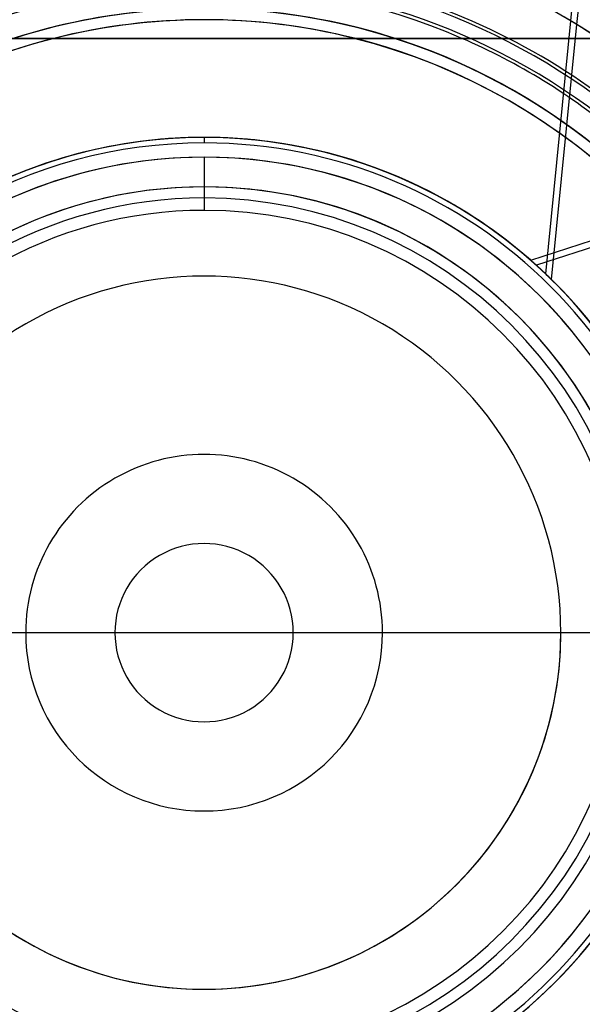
# Model space of a CAD drawing. Header units: millimetres. Extents: x -243 to 243, y -242 to 242.
# Tile 37 of 77: x -17 to 34, y -34 to 55. Entities that reach past the tile are written whole.
import ezdxf

# ---------------------------------------------------------------- set-up
doc = ezdxf.new("R2010")
doc.units = ezdxf.units.MM
doc.layers.add('MAIN-1', color=7, linetype='Continuous')

msp = doc.modelspace()

# ---------------------------------------------------------------- linework, layer by layer
at = {"layer": 'MAIN-1'}
for p, q in [((33.122, 55.276), (33.31, 57.163)), ((33.677, 54.94), (33.897, 57.163)), ((30.851, 32.415), (33.122, 55.276)), ((31.388, 31.896), (33.677, 54.94)), ((42.96, 53.7), (-42.96, 53.7)), ((-42.96, 53.7), (42.96, 53.7)), ((0, 44.75), (0, 44.25)), ((0, 42.96), (0, 38.16)), ((61.546, 43.442), (30.01, 33.196)), ((29.502, 33.648), (55.112, 41.969)), ((0, 40.275), (0, 39.275)), ((-16.11, 0), (-16.11, 0)), ((8.055, 0), (8.055, 0)), ((53.7, 0), (-53.7, 0)), ((-8.055, 0), (-8.055, 0)), ((16.11, 0), (16.11, 0)), ((32.22, 0), (32.22, 0))]:
    msp.add_line(p, q, dxfattribs=at)
for radius, start, end in [(189, 0, 180.00002), (188, 0, 180.00002), (180, 89.99998, 179.99998), (180, 89.99998, 270.00002), (180, 270.00002, 89.99998), (180, 0, 89.99998), (179, 89.99998, 179.99998), (179, 89.99998, 270.00002), (179, 0, 89.99998), (179, 270.00002, 89.99998), (69.273, 50.77907, 129.22089), (67.483, 52.72673, 127.27329), (64.44, 0, 180.00002), (64.44, 56.4427, 123.55732), (60.031, 49.9653, 130.03466), (60.323, 62.89936, 117.10066), (58.825, 50.0674, 129.93262), (58.533, 66.5534, 113.44662), (56.385, 0, 180.00002), (56.385, 89.99998, 180.00002), (56.385, 50.2873, 129.71272), (56.385, 89.99998, 107.75279), (56.385, 0, 89.99998), (56.385, 72.24723, 89.99998), (55.385, 89.99998, 270.00002), (55.385, 89.99998, 104.16928), (55.385, 270.00002, 89.99998), (55.385, 75.83068, 89.99998), (55.385, 104.16928, 165.83072), (55.385, 14.1693, 75.83068), (56.385, 17.75281, 72.24723), (58.533, 50.26387, 66.5534), (60.323, 50.10728, 62.89936), (44.75, 0, 180.00002), (44.75, 89.99998, 180.00002), (44.75, 0, 89.99998), (44.25, 89.99998, 270.00002), (44.25, 270.00002, 89.99998), (42.96, 0, 180.00002), (42.96, 89.99998, 180.00002), (42.96, 0, 89.99998), (40.275, 89.99998, 180.00002), (40.275, 0, 180.00002), (40.275, 0, 89.99998), (39.275, 89.99998, 270.00002), (39.275, 270.00002, 89.99998), (38.16, 89.99998, 270.00002), (38.16, 270.00002, 89.99998), (32.22, 0, 180.00002), (32.22, 0, 180.00002), (16.11, 0, 180.00002), (16.11, 0, 180.00002), (8.055, 0, 180.00002), (8.055, 0, 180.00002), (189, 179.99998, 0), (188, 179.99998, 0), (180, 179.99998, 270.00002), (179, 179.99998, 270.00002), (64.44, 179.99998, 0), (56.385, 179.99998, 0), (44.75, 180.00002, 0), (44.75, 179.99998, 270.00002), (42.96, 179.99998, 0), (40.275, 180.00002, 0), (40.275, 179.99998, 270.00002), (32.22, 180.00002, 0), (32.22, 179.99998, 0), (16.11, 180.00002, 0), (16.11, 180.00002, 0), (8.055, 179.99998, 0), (8.055, 179.99998, 0), (180, 270.00002, 0), (179, 270.00002, 0), (56.385, 180.00002, 270.00002), (42.96, 180.00002, 270.00002), (56.385, 270.00002, 0), (44.75, 270.00002, 0), (40.275, 270.00002, 0), (42.96, 270.00002, 0), (55.385, 194.16928, 255.83072), (55.385, 284.16932, 345.8307), (56.385, 287.75277, 342.24719)]:
    msp.add_arc((0, 0), radius, start, end, dxfattribs=at)
for major_axis, start_param, end_param in [((-44.75, 0), -2.331478, -1.03399), ((-44.75, 0), -2.348154, -1.049207), ((-13.829, 42.56), -1.884956, -1.03399), ((-13.829, 42.56), -1.049207, -1.03399), ((-13.829, 42.56), -1.884956, -1.049207), ((-6.715, -44.243), 2.514855, 2.531531), ((-36.204, 26.303), 0.793439, 2.092386), ((-36.204, 26.303), 0.810114, 2.107603), ((-36.204, -26.303), 0.810114, 2.107603), ((-36.204, -26.303), 0.793439, 2.092386)]:
    msp.add_ellipse((0, 0), major_axis=major_axis, ratio=1, start_param=start_param, end_param=end_param, dxfattribs=at)

doc.saveas('drawing.dxf')
